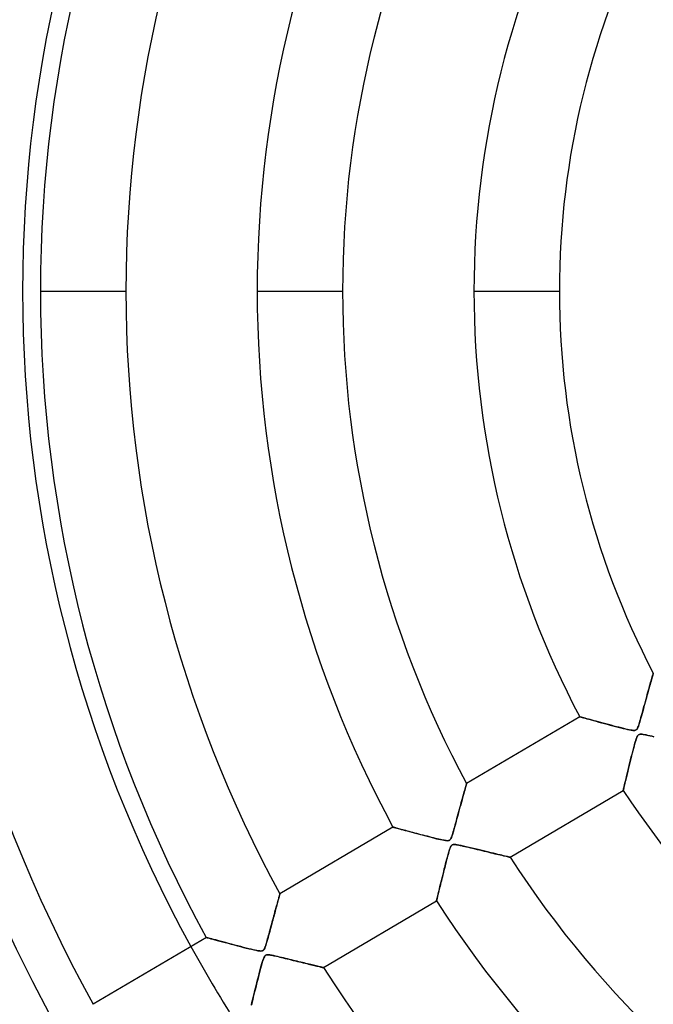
# Model space of a CAD drawing. Header units: millimetres. Extents: x -625 to 625, y -625 to 625.
# Tile 14 of 56: x -159 to -85, y -83 to 32. Entities that reach past the tile are written whole.
import ezdxf

# ---------------------------------------------------------------- set-up
doc = ezdxf.new("R2010")
doc.units = ezdxf.units.MM
doc.layers.add('HIDDEN', color=7, linetype='Continuous')
doc.layers.add('THICK', color=7, linetype='Continuous')

msp = doc.modelspace()

# ---------------------------------------------------------------- linework, layer by layer
at = {"layer": 'HIDDEN'}
for p, q in [((-156.94, 0), (-146.96, 0)), ((-131.62, 0), (-121.64, 0)), ((-106.29, 0), (-96.31, 0)), ((-85.42, -44.96), (-85.39, -44.85)), ((-85.39, -44.85), (-85.36, -44.77)), ((-85.36, -44.77), (-85.35, -44.71)), ((-85.35, -44.71), (-85.34, -44.67)), ((-85.34, -44.67), (-85.33, -44.66)), ((-85.76, -46.16), (-85.7, -45.95)), ((-85.7, -45.95), (-85.64, -45.75)), ((-85.64, -45.75), (-85.59, -45.56)), ((-85.59, -45.56), (-85.54, -45.39)), ((-85.54, -45.39), (-85.49, -45.23)), ((-85.49, -45.23), (-85.45, -45.09)), ((-85.45, -45.09), (-85.42, -44.96)), ((-86.1, -47.41), (-86.03, -47.14)), ((-86.03, -47.14), (-85.96, -46.88)), ((-85.96, -46.88), (-85.89, -46.63)), ((-85.89, -46.63), (-85.82, -46.39)), ((-85.82, -46.39), (-85.76, -46.16)), ((-86.42, -48.56), (-86.34, -48.27)), ((-86.34, -48.27), (-86.26, -47.98)), ((-86.26, -47.98), (-86.18, -47.69)), ((-86.18, -47.69), (-86.1, -47.41)), ((-86.71, -49.61), (-86.64, -49.37)), ((-86.64, -49.37), (-86.57, -49.11)), ((-86.57, -49.11), (-86.5, -48.84)), ((-86.5, -48.84), (-86.42, -48.56)), ((-93.93, -49.74), (-93.91, -49.75)), ((-93.91, -49.75), (-93.86, -49.76)), ((-93.86, -49.76), (-93.77, -49.79)), ((-93.77, -49.79), (-93.65, -49.82)), ((-93.65, -49.82), (-93.49, -49.87)), ((-93.49, -49.87), (-93.3, -49.92)), ((-93.3, -49.92), (-93.09, -49.98)), ((-93.09, -49.98), (-92.85, -50.04)), ((-92.85, -50.04), (-92.59, -50.11)), ((-92.59, -50.11), (-92.32, -50.19)), ((-92.32, -50.19), (-92.02, -50.27)), ((-92.02, -50.27), (-91.71, -50.36)), ((-91.71, -50.36), (-91.38, -50.44)), ((-91.38, -50.44), (-91.05, -50.53)), ((-91.05, -50.53), (-90.71, -50.62)), ((-90.71, -50.62), (-90.38, -50.71)), ((-87.04, -50.72), (-86.99, -50.58)), ((-86.99, -50.58), (-86.94, -50.43)), ((-86.94, -50.43), (-86.89, -50.25)), ((-86.89, -50.25), (-86.83, -50.06)), ((-86.83, -50.06), (-86.77, -49.84)), ((-86.77, -49.84), (-86.71, -49.61)), ((-90.38, -50.71), (-90.05, -50.8)), ((-90.05, -50.8), (-89.73, -50.88)), ((-89.73, -50.88), (-89.42, -50.96)), ((-89.42, -50.96), (-89.12, -51.04)), ((-89.12, -51.04), (-88.84, -51.11)), ((-88.84, -51.11), (-88.57, -51.17)), ((-88.57, -51.17), (-88.33, -51.23)), ((-88.33, -51.23), (-88.11, -51.28)), ((-88.11, -51.28), (-87.91, -51.31)), ((-87.91, -51.31), (-87.74, -51.34)), ((-87.74, -51.34), (-87.61, -51.35)), ((-87.61, -51.35), (-87.5, -51.34)), ((-87.5, -51.34), (-87.42, -51.32)), ((-87.42, -51.32), (-87.35, -51.29)), ((-87.35, -51.29), (-87.29, -51.24)), ((-87.29, -51.24), (-87.23, -51.18)), ((-87.23, -51.18), (-87.18, -51.09)), ((-87.18, -51.09), (-87.13, -50.98)), ((-87.13, -50.98), (-87.08, -50.86)), ((-87.08, -50.86), (-87.04, -50.72)), ((-86.88, -51.79), (-86.97, -51.81)), ((-86.76, -51.79), (-86.88, -51.79)), ((-86.64, -51.79), (-86.76, -51.79)), ((-86.5, -51.81), (-86.64, -51.79)), ((-87.51, -52.95), (-87.57, -53.18)), ((-87.45, -52.73), (-87.51, -52.95)), ((-87.39, -52.54), (-87.45, -52.73)), ((-87.34, -52.38), (-87.39, -52.54)), ((-87.29, -52.23), (-87.34, -52.38)), ((-87.23, -52.1), (-87.29, -52.23)), ((-87.17, -51.99), (-87.23, -52.1)), ((-87.11, -51.91), (-87.17, -51.99)), ((-87.05, -51.85), (-87.11, -51.91)), ((-86.97, -51.81), (-87.05, -51.85)), ((-86.35, -51.84), (-86.5, -51.81)), ((-86.17, -51.87), (-86.35, -51.84)), ((-85.97, -51.92), (-86.17, -51.87)), ((-85.75, -51.97), (-85.97, -51.92)), ((-85.52, -52.02), (-85.75, -51.97)), ((-85.27, -52.08), (-85.52, -52.02)), ((-87.79, -54.02), (-87.87, -54.33)), ((-87.72, -53.72), (-87.79, -54.02)), ((-87.64, -53.44), (-87.72, -53.72)), ((-87.57, -53.18), (-87.64, -53.44)), ((-88.03, -54.97), (-88.11, -55.28)), ((-87.95, -54.65), (-88.03, -54.97)), ((-87.87, -54.33), (-87.95, -54.65)), ((-88.32, -56.14), (-88.38, -56.4)), ((-88.25, -55.86), (-88.32, -56.14)), ((-88.18, -55.58), (-88.25, -55.86)), ((-88.11, -55.28), (-88.18, -55.58)), ((-88.65, -57.52), (-88.69, -57.7)), ((-88.6, -57.32), (-88.65, -57.52)), ((-88.55, -57.11), (-88.6, -57.32)), ((-88.5, -56.89), (-88.55, -57.11)), ((-88.44, -56.65), (-88.5, -56.89)), ((-88.38, -56.4), (-88.44, -56.65)), ((-107.52, -58.89), (-107.47, -58.69)), ((-107.47, -58.69), (-107.42, -58.51)), ((-107.42, -58.51), (-107.37, -58.33)), ((-107.37, -58.33), (-107.32, -58.17)), ((-107.32, -58.17), (-107.28, -58.02)), ((-107.28, -58.02), (-107.24, -57.89)), ((-107.24, -57.89), (-107.21, -57.78)), ((-107.21, -57.78), (-107.19, -57.69)), ((-107.19, -57.69), (-107.17, -57.62)), ((-107.17, -57.62), (-107.16, -57.58)), ((-107.16, -57.58), (-107.15, -57.56)), ((-88.83, -58.29), (-88.84, -58.34)), ((-88.84, -58.34), (-88.84, -58.35)), ((-88.81, -58.22), (-88.83, -58.29)), ((-88.79, -58.12), (-88.81, -58.22)), ((-88.76, -58), (-88.79, -58.12)), ((-88.73, -57.86), (-88.76, -58)), ((-88.69, -57.7), (-88.73, -57.86)), ((-107.84, -60.03), (-107.77, -59.78)), ((-107.77, -59.78), (-107.7, -59.55)), ((-107.7, -59.55), (-107.64, -59.32)), ((-107.64, -59.32), (-107.58, -59.1)), ((-107.58, -59.1), (-107.52, -58.89)), ((-108.13, -61.1), (-108.05, -60.82)), ((-108.05, -60.82), (-107.98, -60.55)), ((-107.98, -60.55), (-107.91, -60.29)), ((-107.91, -60.29), (-107.84, -60.03)), ((-108.48, -62.38), (-108.41, -62.15)), ((-108.41, -62.15), (-108.34, -61.9)), ((-108.34, -61.9), (-108.27, -61.64)), ((-108.27, -61.64), (-108.2, -61.37)), ((-108.2, -61.37), (-108.13, -61.1)), ((-115.75, -62.65), (-115.74, -62.65)), ((-115.74, -62.65), (-115.7, -62.66)), ((-115.7, -62.66), (-115.64, -62.68)), ((-115.64, -62.68), (-115.56, -62.7)), ((-115.56, -62.7), (-115.45, -62.73)), ((-115.45, -62.73), (-115.31, -62.77)), ((-115.31, -62.77), (-115.16, -62.81)), ((-115.16, -62.81), (-114.98, -62.86)), ((-114.98, -62.86), (-114.79, -62.91)), ((-114.79, -62.91), (-114.57, -62.97)), ((-114.57, -62.97), (-114.34, -63.03)), ((-114.34, -63.03), (-114.09, -63.1)), ((-114.09, -63.1), (-113.82, -63.17)), ((-113.82, -63.17), (-113.55, -63.25)), ((-113.55, -63.25), (-113.26, -63.32)), ((-108.75, -63.36), (-108.7, -63.19)), ((-108.7, -63.19), (-108.65, -63.02)), ((-108.65, -63.02), (-108.6, -62.82)), ((-108.6, -62.82), (-108.54, -62.61)), ((-108.54, -62.61), (-108.48, -62.38)), ((-113.26, -63.32), (-112.96, -63.4)), ((-112.96, -63.4), (-112.65, -63.48)), ((-112.65, -63.48), (-112.35, -63.56)), ((-112.35, -63.56), (-112.05, -63.64)), ((-112.05, -63.64), (-111.75, -63.72)), ((-111.75, -63.72), (-111.46, -63.79)), ((-111.46, -63.79), (-111.18, -63.87)), ((-111.18, -63.87), (-110.91, -63.93)), ((-110.91, -63.93), (-110.66, -64)), ((-110.66, -64), (-110.42, -64.05)), ((-110.42, -64.05), (-110.19, -64.11)), ((-110.19, -64.11), (-109.98, -64.15)), ((-109.98, -64.15), (-109.79, -64.19)), ((-109.79, -64.19), (-109.62, -64.22)), ((-109.62, -64.22), (-109.47, -64.23)), ((-109.47, -64.23), (-109.36, -64.24)), ((-109.36, -64.24), (-109.26, -64.23)), ((-109.26, -64.23), (-109.18, -64.2)), ((-109.18, -64.2), (-109.12, -64.16)), ((-109.12, -64.16), (-109.06, -64.1)), ((-109.06, -64.1), (-109, -64.02)), ((-109, -64.02), (-108.94, -63.91)), ((-108.94, -63.91), (-108.89, -63.77)), ((-108.89, -63.77), (-108.84, -63.63)), ((-108.84, -63.63), (-108.8, -63.5)), ((-108.8, -63.5), (-108.75, -63.36)), ((-109.22, -65.53), (-109.27, -65.69)), ((-109.17, -65.39), (-109.22, -65.53)), ((-109.13, -65.26), (-109.17, -65.39)), ((-109.09, -65.15), (-109.13, -65.26)), ((-109.05, -65.04), (-109.09, -65.15)), ((-109.01, -64.94), (-109.05, -65.04)), ((-108.96, -64.87), (-109.01, -64.94)), ((-108.92, -64.81), (-108.96, -64.87)), ((-108.87, -64.76), (-108.92, -64.81)), ((-108.82, -64.73), (-108.87, -64.76)), ((-108.77, -64.7), (-108.82, -64.73)), ((-108.71, -64.69), (-108.77, -64.7)), ((-108.64, -64.68), (-108.71, -64.69)), ((-108.55, -64.68), (-108.64, -64.68)), ((-108.42, -64.69), (-108.55, -64.68)), ((-108.26, -64.71), (-108.42, -64.69)), ((-108.05, -64.75), (-108.26, -64.71)), ((-107.8, -64.8), (-108.05, -64.75)), ((-107.51, -64.87), (-107.8, -64.8)), ((-107.19, -64.94), (-107.51, -64.87)), ((-106.85, -65.02), (-107.19, -64.94)), ((-106.5, -65.11), (-106.85, -65.02)), ((-106.15, -65.19), (-106.5, -65.11)), ((-105.81, -65.27), (-106.15, -65.19)), ((-105.48, -65.35), (-105.81, -65.27)), ((-105.16, -65.43), (-105.48, -65.35)), ((-104.85, -65.51), (-105.16, -65.43)), ((-104.55, -65.58), (-104.85, -65.51)), ((-104.26, -65.65), (-104.55, -65.58)), ((-109.54, -66.72), (-109.6, -66.96)), ((-109.48, -66.49), (-109.54, -66.72)), ((-109.42, -66.27), (-109.48, -66.49)), ((-109.37, -66.06), (-109.42, -66.27)), ((-109.32, -65.87), (-109.37, -66.06)), ((-109.27, -65.69), (-109.32, -65.87)), ((-103.99, -65.71), (-104.26, -65.65)), ((-103.73, -65.78), (-103.99, -65.71)), ((-103.48, -65.83), (-103.73, -65.78)), ((-103.24, -65.89), (-103.48, -65.83)), ((-103.03, -65.94), (-103.24, -65.89)), ((-102.83, -65.99), (-103.03, -65.94)), ((-102.66, -66.03), (-102.83, -65.99)), ((-102.5, -66.07), (-102.66, -66.03)), ((-102.37, -66.1), (-102.5, -66.07)), ((-102.26, -66.12), (-102.37, -66.1)), ((-102.17, -66.14), (-102.26, -66.12)), ((-102.11, -66.16), (-102.17, -66.14)), ((-102.07, -66.17), (-102.11, -66.16)), ((-102.06, -66.17), (-102.07, -66.17)), ((-109.8, -67.72), (-109.86, -67.97)), ((-109.73, -67.47), (-109.8, -67.72)), ((-109.67, -67.21), (-109.73, -67.47)), ((-109.6, -66.96), (-109.67, -67.21)), ((-110.09, -68.91), (-110.15, -69.13)), ((-110.04, -68.69), (-110.09, -68.91)), ((-109.98, -68.45), (-110.04, -68.69)), ((-109.92, -68.22), (-109.98, -68.45)), ((-109.86, -67.97), (-109.92, -68.22)), ((-110.38, -70.11), (-110.42, -70.27)), ((-110.34, -69.93), (-110.38, -70.11)), ((-110.3, -69.74), (-110.34, -69.93)), ((-110.25, -69.55), (-110.3, -69.74)), ((-110.2, -69.34), (-110.25, -69.55)), ((-110.15, -69.13), (-110.2, -69.34)), ((-129.21, -71.36), (-129.18, -71.22)), ((-129.18, -71.22), (-129.14, -71.09)), ((-129.14, -71.09), (-129.1, -70.96)), ((-129.1, -70.96), (-129.07, -70.85)), ((-129.07, -70.85), (-129.05, -70.75)), ((-129.05, -70.75), (-129.02, -70.67)), ((-129.02, -70.67), (-129, -70.59)), ((-129, -70.59), (-128.99, -70.54)), ((-128.99, -70.54), (-128.98, -70.5)), ((-128.98, -70.5), (-128.97, -70.47)), ((-128.97, -70.47), (-128.97, -70.46)), ((-110.65, -71.21), (-110.66, -71.24)), ((-110.66, -71.24), (-110.66, -71.25)), ((-110.64, -71.17), (-110.65, -71.21)), ((-110.62, -71.1), (-110.64, -71.17)), ((-110.6, -71.02), (-110.62, -71.1)), ((-110.58, -70.93), (-110.6, -71.02)), ((-110.56, -70.82), (-110.58, -70.93)), ((-110.53, -70.7), (-110.56, -70.82)), ((-110.5, -70.57), (-110.53, -70.7)), ((-110.46, -70.43), (-110.5, -70.57)), ((-110.42, -70.27), (-110.46, -70.43)), ((-129.55, -72.6), (-129.5, -72.4)), ((-129.5, -72.4), (-129.44, -72.2)), ((-129.44, -72.2), (-129.39, -72.02)), ((-129.39, -72.02), (-129.35, -71.84)), ((-129.35, -71.84), (-129.3, -71.68)), ((-129.3, -71.68), (-129.26, -71.52)), ((-129.26, -71.52), (-129.21, -71.36)), ((-129.85, -73.71), (-129.79, -73.48)), ((-129.79, -73.48), (-129.73, -73.25)), ((-129.73, -73.25), (-129.67, -73.02)), ((-129.67, -73.02), (-129.61, -72.81)), ((-129.61, -72.81), (-129.55, -72.6)), ((-130.17, -74.9), (-130.11, -74.67)), ((-130.11, -74.67), (-130.05, -74.44)), ((-130.05, -74.44), (-129.98, -74.2)), ((-129.98, -74.2), (-129.92, -73.96)), ((-129.92, -73.96), (-129.85, -73.71)), ((-137.56, -75.54), (-137.54, -75.55)), ((-137.54, -75.55), (-137.47, -75.57)), ((-137.47, -75.57), (-137.37, -75.6)), ((-137.37, -75.6), (-137.22, -75.64)), ((-137.22, -75.64), (-137.04, -75.69)), ((-137.04, -75.69), (-136.82, -75.75)), ((-136.82, -75.75), (-136.57, -75.81)), ((-136.57, -75.81), (-136.3, -75.89)), ((-136.3, -75.89), (-136, -75.97)), ((-136, -75.97), (-135.69, -76.05)), ((-130.49, -76.06), (-130.45, -75.89)), ((-130.45, -75.89), (-130.4, -75.72)), ((-130.4, -75.72), (-130.35, -75.53)), ((-130.35, -75.53), (-130.29, -75.33)), ((-130.29, -75.33), (-130.23, -75.12)), ((-130.23, -75.12), (-130.17, -74.9)), ((-135.69, -76.05), (-135.35, -76.14)), ((-135.35, -76.14), (-135, -76.23)), ((-135, -76.23), (-134.64, -76.33)), ((-134.64, -76.33), (-134.27, -76.42)), ((-134.27, -76.42), (-133.92, -76.52)), ((-133.92, -76.52), (-133.56, -76.61)), ((-133.56, -76.61), (-133.22, -76.7)), ((-133.22, -76.7), (-132.89, -76.78)), ((-132.89, -76.78), (-132.57, -76.86)), ((-132.57, -76.86), (-132.28, -76.93)), ((-132.28, -76.93), (-132.01, -76.99)), ((-132.01, -76.99), (-131.76, -77.05)), ((-131.76, -77.05), (-131.54, -77.09)), ((-131.54, -77.09), (-131.35, -77.12)), ((-131.09, -77.12), (-131, -77.1)), ((-131, -77.1), (-130.93, -77.06)), ((-130.93, -77.06), (-130.87, -77.01)), ((-130.87, -77.01), (-130.81, -76.94)), ((-130.81, -76.94), (-130.76, -76.84)), ((-130.76, -76.84), (-130.71, -76.72)), ((-130.71, -76.72), (-130.66, -76.59)), ((-130.66, -76.59), (-130.62, -76.46)), ((-130.62, -76.46), (-130.58, -76.34)), ((-130.58, -76.34), (-130.54, -76.21)), ((-130.54, -76.21), (-130.49, -76.06)), ((-131.35, -77.12), (-131.2, -77.13)), ((-131.2, -77.13), (-131.09, -77.12)), ((-130.96, -78.24), (-131.02, -78.43)), ((-130.9, -78.07), (-130.96, -78.24)), ((-130.84, -77.92), (-130.9, -78.07)), ((-130.78, -77.8), (-130.84, -77.92)), ((-130.73, -77.71), (-130.78, -77.8)), ((-130.67, -77.65), (-130.73, -77.71)), ((-130.6, -77.6), (-130.67, -77.65)), ((-130.52, -77.58), (-130.6, -77.6)), ((-130.42, -77.57), (-130.52, -77.58)), ((-130.29, -77.57), (-130.42, -77.57)), ((-130.13, -77.59), (-130.29, -77.57)), ((-129.94, -77.62), (-130.13, -77.59)), ((-129.72, -77.67), (-129.94, -77.62)), ((-129.49, -77.72), (-129.72, -77.67)), ((-129.25, -77.77), (-129.49, -77.72)), ((-129.01, -77.83), (-129.25, -77.77)), ((-128.78, -77.89), (-129.01, -77.83)), ((-128.54, -77.94), (-128.78, -77.89)), ((-128.31, -78), (-128.54, -77.94)), ((-128.07, -78.05), (-128.31, -78)), ((-127.84, -78.11), (-128.07, -78.05)), ((-127.62, -78.17), (-127.84, -78.11)), ((-127.39, -78.22), (-127.62, -78.17)), ((-127.17, -78.27), (-127.39, -78.22)), ((-131.22, -79.16), (-131.3, -79.46)), ((-131.15, -78.89), (-131.22, -79.16)), ((-131.08, -78.64), (-131.15, -78.89)), ((-131.02, -78.43), (-131.08, -78.64)), ((-126.95, -78.33), (-127.17, -78.27)), ((-126.74, -78.38), (-126.95, -78.33)), ((-126.53, -78.43), (-126.74, -78.38)), ((-126.32, -78.48), (-126.53, -78.43)), ((-126.12, -78.53), (-126.32, -78.48)), ((-125.92, -78.58), (-126.12, -78.53)), ((-125.73, -78.62), (-125.92, -78.58)), ((-125.54, -78.67), (-125.73, -78.62)), ((-125.36, -78.71), (-125.54, -78.67)), ((-125.19, -78.75), (-125.36, -78.71)), ((-125.03, -78.79), (-125.19, -78.75)), ((-124.87, -78.83), (-125.03, -78.79)), ((-124.72, -78.87), (-124.87, -78.83)), ((-124.58, -78.9), (-124.72, -78.87)), ((-124.46, -78.93), (-124.58, -78.9)), ((-124.34, -78.96), (-124.46, -78.93)), ((-124.23, -78.98), (-124.34, -78.96)), ((-124.14, -79.01), (-124.23, -78.98)), ((-124.06, -79.03), (-124.14, -79.01)), ((-124, -79.04), (-124.06, -79.03)), ((-123.94, -79.05), (-124, -79.04)), ((-123.91, -79.06), (-123.94, -79.05)), ((-123.88, -79.07), (-123.91, -79.06)), ((-123.88, -79.07), (-123.88, -79.07)), ((-131.56, -80.46), (-131.65, -80.82)), ((-131.47, -80.11), (-131.56, -80.46)), ((-131.39, -79.78), (-131.47, -80.11)), ((-131.3, -79.46), (-131.39, -79.78)), ((-131.83, -81.55), (-131.92, -81.9)), ((-131.74, -81.19), (-131.83, -81.55)), ((-131.65, -80.82), (-131.74, -81.19)), ((-132.14, -82.8), (-132.21, -83.06)), ((-132.07, -82.52), (-132.14, -82.8)), ((-132, -82.22), (-132.07, -82.52)), ((-131.92, -81.9), (-132, -82.22)), ((-132.26, -83.29), (-132.31, -83.51)), ((-132.21, -83.06), (-132.26, -83.29))]:
    msp.add_line(p, q, dxfattribs=at)
for radius, start, end in [(506.5, 0, 180), (502.5, 0, 180), (450, 0, 180), (202.6, 0, 180), (184.35, 90, 270), (177.28, 90, 180), (506.5, 180, 0), (450, 180, 0), (177.28, 180, 270), (502.5, 180, 0), (202.6, 180, 0), (159.03, 208.7982, 212.4018)]:
    msp.add_arc((0, 0), radius, start, end, dxfattribs=at)
at = {"layer": 'THICK'}
for p, q in [((-156.94, 0), (-146.96, 0)), ((-131.62, 0), (-121.64, 0)), ((-106.29, 0), (-96.31, 0)), ((-85.38, -44.82), (-85.4, -44.9)), ((-85.36, -44.75), (-85.38, -44.82)), ((-85.34, -44.7), (-85.36, -44.75)), ((-85.33, -44.67), (-85.34, -44.7)), ((-85.33, -44.66), (-85.33, -44.67)), ((-85.7, -45.96), (-85.76, -46.16)), ((-85.65, -45.77), (-85.7, -45.96)), ((-85.6, -45.59), (-85.65, -45.77)), ((-85.55, -45.42), (-85.6, -45.59)), ((-85.51, -45.27), (-85.55, -45.42)), ((-85.47, -45.13), (-85.51, -45.27)), ((-85.43, -45.01), (-85.47, -45.13)), ((-85.4, -44.9), (-85.43, -45.01)), ((-86, -47.05), (-86.07, -47.29)), ((-85.94, -46.81), (-86, -47.05)), ((-85.88, -46.59), (-85.94, -46.81)), ((-85.82, -46.37), (-85.88, -46.59)), ((-85.76, -46.16), (-85.82, -46.37)), ((-86.35, -48.3), (-86.42, -48.56)), ((-86.28, -48.04), (-86.35, -48.3)), ((-86.21, -47.78), (-86.28, -48.04)), ((-86.14, -47.53), (-86.21, -47.78)), ((-86.07, -47.29), (-86.14, -47.53)), ((-86.64, -49.37), (-86.71, -49.63)), ((-86.57, -49.1), (-86.64, -49.37)), ((-86.49, -48.83), (-86.57, -49.1)), ((-86.42, -48.56), (-86.49, -48.83)), ((-93.93, -49.74), (-107.15, -57.56)), ((-93.92, -49.75), (-93.93, -49.74)), ((-93.88, -49.76), (-93.92, -49.75)), ((-93.81, -49.78), (-93.88, -49.76)), ((-93.71, -49.8), (-93.81, -49.78)), ((-93.59, -49.84), (-93.71, -49.8)), ((-93.45, -49.88), (-93.59, -49.84)), ((-93.29, -49.92), (-93.45, -49.88)), ((-93.11, -49.97), (-93.29, -49.92)), ((-92.92, -50.03), (-93.11, -49.97)), ((-92.71, -50.08), (-92.92, -50.03)), ((-92.49, -50.14), (-92.71, -50.08)), ((-92.25, -50.21), (-92.49, -50.14)), ((-92, -50.28), (-92.25, -50.21)), ((-91.74, -50.35), (-92, -50.28)), ((-91.47, -50.42), (-91.74, -50.35)), ((-91.18, -50.5), (-91.47, -50.42)), ((-90.89, -50.58), (-91.18, -50.5)), ((-90.58, -50.66), (-90.89, -50.58)), ((-86.97, -50.52), (-87.03, -50.69)), ((-86.91, -50.32), (-86.97, -50.52)), ((-86.85, -50.11), (-86.91, -50.32)), ((-86.78, -49.88), (-86.85, -50.11)), ((-86.71, -49.63), (-86.78, -49.88)), ((-90.26, -50.74), (-90.58, -50.66)), ((-89.94, -50.83), (-90.26, -50.74)), ((-89.63, -50.91), (-89.94, -50.83)), ((-89.34, -50.98), (-89.63, -50.91)), ((-89.06, -51.05), (-89.34, -50.98)), ((-88.79, -51.12), (-89.06, -51.05)), ((-88.55, -51.18), (-88.79, -51.12)), ((-88.34, -51.23), (-88.55, -51.18)), ((-88.15, -51.27), (-88.34, -51.23)), ((-87.98, -51.3), (-88.15, -51.27)), ((-87.82, -51.33), (-87.98, -51.3)), ((-87.68, -51.34), (-87.82, -51.33)), ((-87.55, -51.35), (-87.68, -51.34)), ((-87.45, -51.33), (-87.55, -51.35)), ((-87.37, -51.3), (-87.45, -51.33)), ((-87.3, -51.25), (-87.37, -51.3)), ((-87.24, -51.18), (-87.3, -51.25)), ((-87.18, -51.08), (-87.24, -51.18)), ((-87.13, -50.97), (-87.18, -51.08)), ((-87.08, -50.84), (-87.13, -50.97)), ((-87.03, -50.69), (-87.08, -50.84)), ((-86.95, -51.8), (-86.87, -51.79)), ((-86.87, -51.79), (-86.77, -51.79)), ((-86.77, -51.79), (-86.65, -51.79)), ((-86.65, -51.79), (-86.52, -51.81)), ((-87.51, -52.97), (-87.44, -52.73)), ((-87.44, -52.73), (-87.38, -52.51)), ((-87.38, -52.51), (-87.32, -52.32)), ((-87.32, -52.32), (-87.26, -52.16)), ((-87.26, -52.16), (-87.2, -52.03)), ((-87.2, -52.03), (-87.14, -51.94)), ((-87.14, -51.94), (-87.09, -51.88)), ((-87.09, -51.88), (-87.02, -51.83)), ((-87.02, -51.83), (-86.95, -51.8)), ((-86.52, -51.81), (-86.38, -51.83)), ((-86.38, -51.83), (-86.23, -51.86)), ((-86.23, -51.86), (-86.08, -51.89)), ((-86.08, -51.89), (-85.9, -51.93)), ((-85.9, -51.93), (-85.7, -51.98)), ((-85.7, -51.98), (-85.48, -52.03)), ((-85.48, -52.03), (-85.25, -52.08)), ((-87.82, -54.11), (-87.74, -53.8)), ((-87.74, -53.8), (-87.66, -53.51)), ((-87.66, -53.51), (-87.58, -53.23)), ((-87.58, -53.23), (-87.51, -52.97)), ((-88.15, -55.44), (-88.06, -55.1)), ((-88.06, -55.1), (-87.98, -54.77)), ((-87.98, -54.77), (-87.9, -54.44)), ((-87.9, -54.44), (-87.82, -54.11)), ((-88.38, -56.42), (-88.31, -56.1)), ((-88.31, -56.1), (-88.23, -55.78)), ((-88.23, -55.78), (-88.15, -55.44)), ((-88.69, -57.71), (-88.64, -57.5)), ((-88.64, -57.5), (-88.59, -57.26)), ((-88.59, -57.26), (-88.52, -57)), ((-88.52, -57), (-88.46, -56.72)), ((-88.46, -56.72), (-88.38, -56.42)), ((-107.42, -58.52), (-107.48, -58.73)), ((-107.37, -58.32), (-107.42, -58.52)), ((-107.32, -58.15), (-107.37, -58.32)), ((-107.27, -57.99), (-107.32, -58.15)), ((-107.24, -57.86), (-107.27, -57.99)), ((-107.21, -57.75), (-107.24, -57.86)), ((-107.18, -57.67), (-107.21, -57.75)), ((-107.17, -57.61), (-107.18, -57.67)), ((-107.16, -57.57), (-107.17, -57.61)), ((-107.15, -57.56), (-107.16, -57.57)), ((-102.06, -66.17), (-88.84, -58.35)), ((-88.84, -58.33), (-88.82, -58.28)), ((-88.84, -58.35), (-88.84, -58.33)), ((-88.82, -58.28), (-88.8, -58.19)), ((-88.8, -58.19), (-88.77, -58.06)), ((-88.77, -58.06), (-88.74, -57.9)), ((-88.74, -57.9), (-88.69, -57.71)), ((-107.76, -59.74), (-107.83, -60.03)), ((-107.68, -59.47), (-107.76, -59.74)), ((-107.61, -59.21), (-107.68, -59.47)), ((-107.54, -58.96), (-107.61, -59.21)), ((-107.48, -58.73), (-107.54, -58.96)), ((-108.09, -60.95), (-108.18, -61.28)), ((-108, -60.63), (-108.09, -60.95)), ((-107.92, -60.33), (-108, -60.63)), ((-107.83, -60.03), (-107.92, -60.33)), ((-108.36, -61.96), (-108.46, -62.31)), ((-108.27, -61.62), (-108.36, -61.96)), ((-108.18, -61.28), (-108.27, -61.62)), ((-115.75, -62.65), (-128.97, -70.46)), ((-115.74, -62.65), (-115.75, -62.65)), ((-115.71, -62.66), (-115.74, -62.65)), ((-115.67, -62.67), (-115.71, -62.66)), ((-115.6, -62.69), (-115.67, -62.67)), ((-115.52, -62.71), (-115.6, -62.69)), ((-115.43, -62.73), (-115.52, -62.71)), ((-115.32, -62.76), (-115.43, -62.73)), ((-115.2, -62.8), (-115.32, -62.76)), ((-115.07, -62.83), (-115.2, -62.8)), ((-114.93, -62.87), (-115.07, -62.83)), ((-114.78, -62.91), (-114.93, -62.87)), ((-114.61, -62.96), (-114.78, -62.91)), ((-114.44, -63), (-114.61, -62.96)), ((-114.25, -63.06), (-114.44, -63)), ((-114.06, -63.11), (-114.25, -63.06)), ((-113.85, -63.16), (-114.06, -63.11)), ((-113.64, -63.22), (-113.85, -63.16)), ((-113.43, -63.28), (-113.64, -63.22)), ((-113.2, -63.34), (-113.43, -63.28)), ((-108.72, -63.24), (-108.79, -63.49)), ((-108.64, -62.96), (-108.72, -63.24)), ((-108.55, -62.65), (-108.64, -62.96)), ((-108.46, -62.31), (-108.55, -62.65)), ((-112.97, -63.4), (-113.2, -63.34)), ((-112.73, -63.46), (-112.97, -63.4)), ((-112.49, -63.53), (-112.73, -63.46)), ((-112.24, -63.59), (-112.49, -63.53)), ((-111.99, -63.66), (-112.24, -63.59)), ((-111.73, -63.72), (-111.99, -63.66)), ((-111.48, -63.79), (-111.73, -63.72)), ((-111.24, -63.85), (-111.48, -63.79)), ((-111.01, -63.91), (-111.24, -63.85)), ((-110.79, -63.96), (-111.01, -63.91)), ((-110.58, -64.01), (-110.79, -63.96)), ((-110.38, -64.06), (-110.58, -64.01)), ((-110.2, -64.1), (-110.38, -64.06)), ((-110.04, -64.14), (-110.2, -64.1)), ((-109.9, -64.17), (-110.04, -64.14)), ((-109.77, -64.19), (-109.9, -64.17)), ((-109.64, -64.21), (-109.77, -64.19)), ((-109.53, -64.23), (-109.64, -64.21)), ((-109.43, -64.24), (-109.53, -64.23)), ((-109.34, -64.24), (-109.43, -64.24)), ((-109.26, -64.23), (-109.34, -64.24)), ((-109.2, -64.21), (-109.26, -64.23)), ((-109.15, -64.18), (-109.2, -64.21)), ((-109.1, -64.14), (-109.15, -64.18)), ((-109.05, -64.1), (-109.1, -64.14)), ((-109.01, -64.04), (-109.05, -64.1)), ((-108.97, -63.96), (-109.01, -64.04)), ((-108.92, -63.85), (-108.97, -63.96)), ((-108.86, -63.69), (-108.92, -63.85)), ((-108.79, -63.49), (-108.86, -63.69)), ((-109.26, -65.68), (-109.2, -65.47)), ((-109.2, -65.47), (-109.14, -65.28)), ((-109.14, -65.28), (-109.08, -65.12)), ((-109.08, -65.12), (-109.03, -64.99)), ((-109.03, -64.99), (-108.97, -64.88)), ((-108.97, -64.88), (-108.92, -64.81)), ((-108.92, -64.81), (-108.86, -64.75)), ((-108.86, -64.75), (-108.79, -64.71)), ((-108.79, -64.71), (-108.71, -64.69)), ((-108.71, -64.69), (-108.61, -64.68)), ((-108.61, -64.68), (-108.49, -64.68)), ((-108.49, -64.68), (-108.34, -64.7)), ((-108.34, -64.7), (-108.2, -64.72)), ((-108.2, -64.72), (-108.06, -64.75)), ((-108.06, -64.75), (-107.91, -64.78)), ((-107.91, -64.78), (-107.75, -64.81)), ((-107.75, -64.81), (-107.57, -64.86)), ((-107.57, -64.86), (-107.37, -64.9)), ((-107.37, -64.9), (-107.15, -64.95)), ((-107.15, -64.95), (-106.93, -65)), ((-106.93, -65), (-106.69, -65.06)), ((-106.69, -65.06), (-106.44, -65.12)), ((-106.44, -65.12), (-106.18, -65.19)), ((-106.18, -65.19), (-105.91, -65.25)), ((-105.91, -65.25), (-105.63, -65.32)), ((-105.63, -65.32), (-105.35, -65.38)), ((-105.35, -65.38), (-105.08, -65.45)), ((-105.08, -65.45), (-104.81, -65.51)), ((-104.81, -65.51), (-104.56, -65.58)), ((-104.56, -65.58), (-104.31, -65.64)), ((-109.6, -66.94), (-109.53, -66.66)), ((-109.53, -66.66), (-109.46, -66.39)), ((-109.46, -66.39), (-109.39, -66.14)), ((-109.39, -66.14), (-109.32, -65.9)), ((-109.32, -65.9), (-109.26, -65.68)), ((-104.31, -65.64), (-104.07, -65.69)), ((-104.07, -65.69), (-103.84, -65.75)), ((-103.84, -65.75), (-103.62, -65.8)), ((-103.62, -65.8), (-103.41, -65.85)), ((-103.41, -65.85), (-103.21, -65.9)), ((-103.21, -65.9), (-103.02, -65.94)), ((-103.02, -65.94), (-102.84, -65.99)), ((-102.84, -65.99), (-102.68, -66.02)), ((-102.68, -66.02), (-102.53, -66.06)), ((-102.53, -66.06), (-102.39, -66.09)), ((-102.39, -66.09), (-102.28, -66.12)), ((-102.28, -66.12), (-102.19, -66.14)), ((-102.19, -66.14), (-102.12, -66.16)), ((-102.12, -66.16), (-102.08, -66.17)), ((-102.08, -66.17), (-102.06, -66.17)), ((-109.9, -68.13), (-109.82, -67.83)), ((-109.82, -67.83), (-109.75, -67.53)), ((-109.75, -67.53), (-109.67, -67.23)), ((-109.67, -67.23), (-109.6, -66.94)), ((-110.19, -69.31), (-110.12, -69.03)), ((-110.12, -69.03), (-110.05, -68.74)), ((-110.05, -68.74), (-109.98, -68.44)), ((-109.98, -68.44), (-109.9, -68.13)), ((-110.43, -70.28), (-110.37, -70.06)), ((-110.37, -70.06), (-110.32, -69.83)), ((-110.32, -69.83), (-110.26, -69.58)), ((-110.26, -69.58), (-110.19, -69.31)), ((-129.2, -71.3), (-129.24, -71.45)), ((-129.16, -71.16), (-129.2, -71.3)), ((-129.13, -71.04), (-129.16, -71.16)), ((-129.09, -70.92), (-129.13, -71.04)), ((-129.06, -70.82), (-129.09, -70.92)), ((-129.04, -70.72), (-129.06, -70.82)), ((-129.02, -70.65), (-129.04, -70.72)), ((-129, -70.58), (-129.02, -70.65)), ((-128.99, -70.53), (-129, -70.58)), ((-128.97, -70.49), (-128.99, -70.53)), ((-128.97, -70.46), (-128.97, -70.47)), ((-128.97, -70.47), (-128.97, -70.49)), ((-123.88, -79.07), (-110.66, -71.25)), ((-110.66, -71.24), (-110.65, -71.2)), ((-110.66, -71.25), (-110.66, -71.24)), ((-110.65, -71.2), (-110.63, -71.14)), ((-110.63, -71.14), (-110.61, -71.06)), ((-110.61, -71.06), (-110.59, -70.95)), ((-110.59, -70.95), (-110.55, -70.81)), ((-110.55, -70.81), (-110.52, -70.66)), ((-110.52, -70.66), (-110.47, -70.48)), ((-110.47, -70.48), (-110.43, -70.28)), ((-129.52, -72.49), (-129.57, -72.69)), ((-129.47, -72.3), (-129.52, -72.49)), ((-129.42, -72.12), (-129.47, -72.3)), ((-129.37, -71.94), (-129.42, -72.12)), ((-129.32, -71.77), (-129.37, -71.94)), ((-129.28, -71.6), (-129.32, -71.77)), ((-129.24, -71.45), (-129.28, -71.6)), ((-129.8, -73.51), (-129.86, -73.73)), ((-129.74, -73.3), (-129.8, -73.51)), ((-129.68, -73.09), (-129.74, -73.3)), ((-129.63, -72.89), (-129.68, -73.09)), ((-129.57, -72.69), (-129.63, -72.89)), ((-130.1, -74.63), (-130.16, -74.86)), ((-130.04, -74.4), (-130.1, -74.63)), ((-129.98, -74.17), (-130.04, -74.4)), ((-129.92, -73.95), (-129.98, -74.17)), ((-129.86, -73.73), (-129.92, -73.95)), ((-137.56, -75.54), (-150.78, -83.36)), ((-137.54, -75.55), (-137.56, -75.54)), ((-137.49, -75.57), (-137.54, -75.55)), ((-137.39, -75.59), (-137.49, -75.57)), ((-137.27, -75.63), (-137.39, -75.59)), ((-137.11, -75.67), (-137.27, -75.63)), ((-136.92, -75.72), (-137.11, -75.67)), ((-136.71, -75.78), (-136.92, -75.72)), ((-136.47, -75.84), (-136.71, -75.78)), ((-136.22, -75.91), (-136.47, -75.84)), ((-135.94, -75.98), (-136.22, -75.91)), ((-130.42, -75.8), (-130.49, -76.03)), ((-130.35, -75.56), (-130.42, -75.8)), ((-130.29, -75.33), (-130.35, -75.56)), ((-130.23, -75.09), (-130.29, -75.33)), ((-130.16, -74.86), (-130.23, -75.09)), ((-135.64, -76.06), (-135.94, -75.98)), ((-135.32, -76.15), (-135.64, -76.06)), ((-134.98, -76.24), (-135.32, -76.15)), ((-134.62, -76.33), (-134.98, -76.24)), ((-134.25, -76.43), (-134.62, -76.33)), ((-133.89, -76.52), (-134.25, -76.43)), ((-133.54, -76.61), (-133.89, -76.52)), ((-133.21, -76.7), (-133.54, -76.61)), ((-132.89, -76.78), (-133.21, -76.7)), ((-132.59, -76.86), (-132.89, -76.78)), ((-132.31, -76.92), (-132.59, -76.86)), ((-132.07, -76.98), (-132.31, -76.92)), ((-131.85, -77.03), (-132.07, -76.98)), ((-131.65, -77.07), (-131.85, -77.03)), ((-131.47, -77.1), (-131.65, -77.07)), ((-131.31, -77.12), (-131.47, -77.1)), ((-130.99, -77.1), (-131.07, -77.12)), ((-130.92, -77.06), (-130.99, -77.1)), ((-130.86, -77), (-130.92, -77.06)), ((-130.8, -76.92), (-130.86, -77)), ((-130.74, -76.8), (-130.8, -76.92)), ((-130.68, -76.65), (-130.74, -76.8)), ((-130.62, -76.47), (-130.68, -76.65)), ((-130.56, -76.26), (-130.62, -76.47)), ((-130.49, -76.03), (-130.56, -76.26)), ((-131.18, -77.13), (-131.31, -77.12)), ((-131.07, -77.12), (-131.18, -77.13)), ((-130.99, -78.34), (-130.92, -78.13)), ((-130.92, -78.13), (-130.86, -77.95)), ((-130.86, -77.95), (-130.8, -77.82)), ((-130.8, -77.82), (-130.74, -77.72)), ((-130.74, -77.72), (-130.68, -77.66)), ((-130.68, -77.66), (-130.61, -77.61)), ((-130.61, -77.61), (-130.53, -77.58)), ((-130.53, -77.58), (-130.44, -77.57)), ((-130.44, -77.57), (-130.33, -77.57)), ((-130.33, -77.57), (-130.2, -77.58)), ((-130.2, -77.58), (-130.06, -77.6)), ((-130.06, -77.6), (-129.93, -77.63)), ((-129.93, -77.63), (-129.8, -77.65)), ((-129.8, -77.65), (-129.67, -77.68)), ((-129.67, -77.68), (-129.51, -77.71)), ((-129.51, -77.71), (-129.35, -77.75)), ((-129.35, -77.75), (-129.17, -77.79)), ((-129.17, -77.79), (-128.98, -77.84)), ((-128.98, -77.84), (-128.78, -77.88)), ((-128.78, -77.88), (-128.57, -77.94)), ((-128.57, -77.94), (-128.35, -77.99)), ((-128.35, -77.99), (-128.12, -78.04)), ((-128.12, -78.04), (-127.88, -78.1)), ((-127.88, -78.1), (-127.64, -78.16)), ((-127.64, -78.16), (-127.4, -78.22)), ((-127.4, -78.22), (-127.15, -78.28)), ((-131.3, -79.46), (-131.22, -79.15)), ((-131.22, -79.15), (-131.14, -78.86)), ((-131.14, -78.86), (-131.06, -78.59)), ((-131.06, -78.59), (-130.99, -78.34)), ((-127.15, -78.28), (-126.91, -78.34)), ((-126.91, -78.34), (-126.68, -78.39)), ((-126.68, -78.39), (-126.46, -78.45)), ((-126.46, -78.45), (-126.24, -78.5)), ((-126.24, -78.5), (-126.03, -78.55)), ((-126.03, -78.55), (-125.83, -78.6)), ((-125.83, -78.6), (-125.63, -78.65)), ((-125.63, -78.65), (-125.45, -78.69)), ((-125.45, -78.69), (-125.27, -78.74)), ((-125.27, -78.74), (-125.1, -78.78)), ((-125.1, -78.78), (-124.94, -78.82)), ((-124.94, -78.82), (-124.79, -78.85)), ((-124.79, -78.85), (-124.64, -78.89)), ((-124.64, -78.89), (-124.51, -78.92)), ((-124.51, -78.92), (-124.38, -78.95)), ((-124.38, -78.95), (-124.27, -78.98)), ((-124.27, -78.98), (-124.17, -79)), ((-124.17, -79), (-124.08, -79.02)), ((-124.08, -79.02), (-124.01, -79.04)), ((-124.01, -79.04), (-123.95, -79.05)), ((-123.95, -79.05), (-123.91, -79.06)), ((-123.91, -79.06), (-123.88, -79.07)), ((-123.88, -79.07), (-123.88, -79.07)), ((-131.66, -80.85), (-131.57, -80.49)), ((-131.57, -80.49), (-131.48, -80.13)), ((-131.48, -80.13), (-131.39, -79.79)), ((-131.39, -79.79), (-131.3, -79.46)), ((-131.93, -81.93), (-131.84, -81.58)), ((-131.84, -81.58), (-131.75, -81.21)), ((-131.75, -81.21), (-131.66, -80.85)), ((-132.16, -82.88), (-132.09, -82.58)), ((-132.09, -82.58), (-132.01, -82.26)), ((-132.01, -82.26), (-131.93, -81.93)), ((-132.29, -83.41), (-132.23, -83.16)), ((-132.23, -83.16), (-132.16, -82.88))]:
    msp.add_line(p, q, dxfattribs=at)
for radius, start, end in [(556.5, 0, 180), (501.5, 0, 180), (172.28, 151.0631, 180), (159.03, 151.2018, 208.7982), (156.94, 151.2257, 180), (146.96, 151.3497, 180), (131.62, 151.5772, 180), (121.64, 151.7559, 180), (106.29, 152.0962, 180), (96.31, 152.3759, 180), (556.5, 180, 0), (501.5, 180, 0), (172.28, 180, 208.9369), (156.94, 180, 208.7743), (146.96, 180, 208.6503), (131.62, 180, 208.4228), (121.64, 180, 208.2441), (106.29, 180, 207.9038), (96.31, 180, 207.6241), (106.29, 213.2963, 267.3037), (121.64, 212.9559, 267.6441), (131.62, 212.7772, 267.8228), (146.96, 212.5498, 268.0502)]:
    msp.add_arc((0, 0), radius, start, end, dxfattribs=at)

doc.saveas('drawing.dxf')
